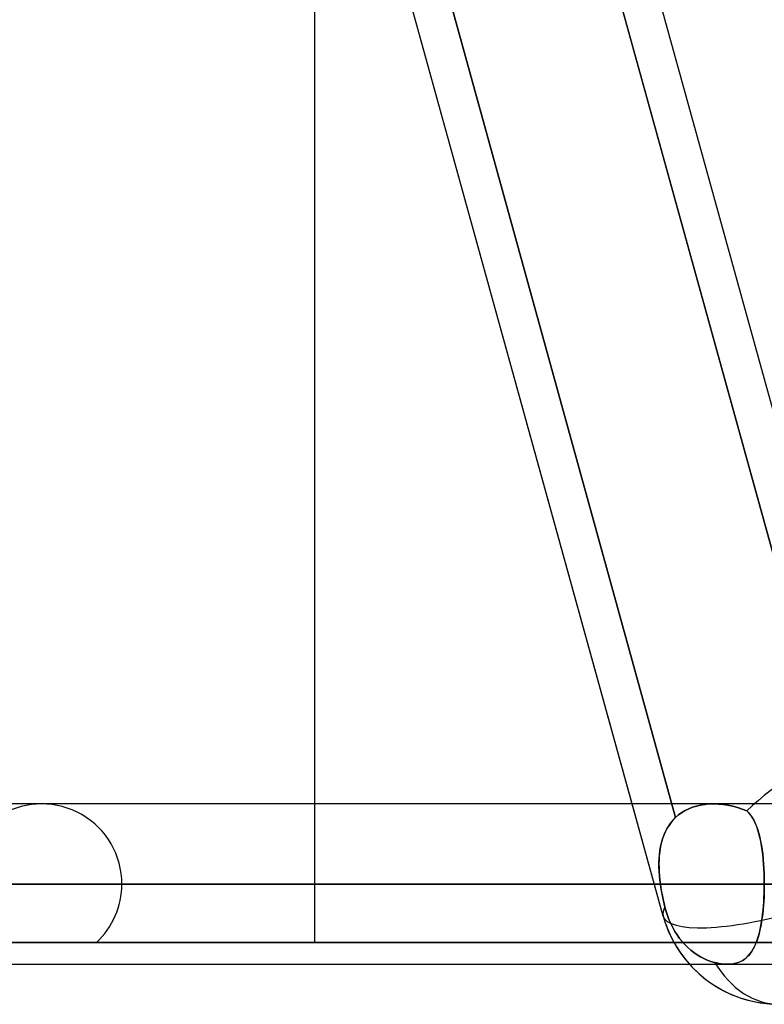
# Model space of a CAD drawing. Header units: millimetres. Extents: x -156 to 156, y -52 to 132.
# Tile 25 of 79: x -33.34 to -28.69, y 24.1 to 30.24. Entities that reach past the tile are written whole.
import ezdxf

# ---------------------------------------------------------------- set-up
doc = ezdxf.new("R2010")
doc.units = ezdxf.units.MM
doc.layers.add('MAIN-1', color=7, linetype='Continuous')

msp = doc.modelspace()

# ---------------------------------------------------------------- linework, layer by layer
at = {"layer": 'MAIN-1'}
for p, q in [((-27.976, 25.3988), (-38.4861, 63.4497)), ((-29.3254, 24.6503), (-39.8356, 62.7012)), ((-29.5187, 25.35), (-32.778, 37.15)), ((-29.2474, 25.2648), (-32.5324, 37.1578)), ((-32.5324, 37.1578), (-29.2474, 25.2648)), ((-28.1978, 25.3051), (-31.4767, 37.176)), ((-31.4696, 37.15), (-28.2102, 25.35)), ((-27.976, 25.3988), (-31.2218, 37.15)), ((-31.5, 32.5232), (-31.5, 25.35)), ((75.6323, 25.35), (-75.6323, 25.35)), ((75.6323, 25.35), (-75.6323, 25.35)), ((-29.012, 25.35), (-38.2, 25.35)), ((-29.012, 25.35), (-38.2, 25.35)), ((-25.378, 25.35), (-33.2, 25.35)), ((-25.378, 25.35), (-33.2, 25.35)), ((-31.5, 25.35), (-31.5, 24.485)), ((-29.3254, 24.6503), (-29.5187, 25.35)), ((-29.2092, 25.2952), (-29.188, 25.3081)), ((-29.1879, 25.3082), (-29.209, 25.2954)), ((-29.188, 25.3081), (-29.1654, 25.3194)), ((-29.1655, 25.3193), (-29.1879, 25.3082)), ((-29.1419, 25.3288), (-29.1655, 25.3193)), ((-29.1654, 25.3194), (-29.1418, 25.3288)), ((-29.1172, 25.3365), (-29.1419, 25.3288)), ((-29.1418, 25.3288), (-29.1172, 25.3365)), ((-29.1172, 25.3365), (-29.0918, 25.3425)), ((-29.0916, 25.3425), (-29.1172, 25.3365)), ((-29.0918, 25.3425), (-29.0655, 25.3467)), ((-29.0653, 25.3467), (-29.0916, 25.3425)), ((-29.0655, 25.3467), (-29.0385, 25.3492)), ((-29.0384, 25.3492), (-29.0653, 25.3467)), ((-29.0385, 25.3492), (-29.011, 25.35)), ((-29.011, 25.35), (-29.0384, 25.3492)), ((-29.011, 25.35), (-28.9813, 25.349)), ((-28.9811, 25.349), (-29.011, 25.35)), ((-28.9813, 25.349), (-28.9513, 25.3461)), ((-28.9509, 25.3461), (-28.9811, 25.349)), ((-28.9513, 25.3461), (-28.9213, 25.3415)), ((-28.9206, 25.3413), (-28.9509, 25.3461)), ((-28.9213, 25.3415), (-28.8912, 25.3351)), ((-28.8906, 25.3349), (-28.9206, 25.3413)), ((-28.8912, 25.3351), (-28.8614, 25.327)), ((-28.8609, 25.3268), (-28.8906, 25.3349)), ((-28.8614, 25.327), (-28.832, 25.3173)), ((-28.8318, 25.3172), (-28.8609, 25.3268)), ((-28.832, 25.3173), (-28.8032, 25.3061)), ((-28.8032, 25.3061), (-28.8318, 25.3172)), ((-28.8032, 25.3061), (-28.791, 25.2936)), ((-28.7906, 25.2932), (-28.8032, 25.3061)), ((-29.2774, 25.2314), (-29.263, 25.2487)), ((-29.2623, 25.2495), (-29.276, 25.2332)), ((-29.263, 25.2487), (-29.2474, 25.2648)), ((-29.2474, 25.2648), (-29.2623, 25.2495)), ((-29.2289, 25.2809), (-29.2474, 25.2648)), ((-29.2474, 25.2648), (-29.229, 25.2808)), ((-29.229, 25.2808), (-29.2092, 25.2952)), ((-29.209, 25.2954), (-29.2289, 25.2809)), ((-28.791, 25.2936), (-28.7798, 25.2797)), ((-28.7791, 25.2788), (-28.7906, 25.2932)), ((-28.7798, 25.2797), (-28.7694, 25.2643)), ((-28.7686, 25.263), (-28.7791, 25.2788)), ((-28.7694, 25.2643), (-28.7598, 25.2474)), ((-28.759, 25.2458), (-28.7686, 25.263)), ((-28.7598, 25.2474), (-28.7511, 25.2291)), ((-28.7502, 25.2272), (-28.759, 25.2458)), ((-29.31, 25.1786), (-29.319, 25.1587)), ((-29.3126, 25.1731), (-29.3023, 25.1935)), ((-29.2999, 25.1977), (-29.31, 25.1786)), ((-29.3023, 25.1935), (-29.2905, 25.213)), ((-29.2885, 25.2159), (-29.2999, 25.1977)), ((-29.2905, 25.213), (-29.2774, 25.2314)), ((-29.276, 25.2332), (-29.2885, 25.2159)), ((-28.7511, 25.2291), (-28.743, 25.2094)), ((-28.7422, 25.2072), (-28.7502, 25.2272)), ((-28.743, 25.2094), (-28.7357, 25.1883)), ((-28.7349, 25.186), (-28.7422, 25.2072)), ((-28.7357, 25.1883), (-28.729, 25.1658)), ((-28.7283, 25.1635), (-28.7349, 25.186)), ((-29.3334, 25.1166), (-29.339, 25.0945)), ((-29.336, 25.1069), (-29.3295, 25.1297)), ((-29.3268, 25.138), (-29.3334, 25.1166)), ((-29.3295, 25.1297), (-29.3217, 25.1518)), ((-29.319, 25.1587), (-29.3268, 25.138)), ((-29.3217, 25.1518), (-29.3126, 25.1731)), ((-28.729, 25.1658), (-28.7229, 25.142)), ((-28.7224, 25.1398), (-28.7283, 25.1635)), ((-28.7229, 25.142), (-28.7175, 25.1171)), ((-28.7171, 25.115), (-28.7224, 25.1398)), ((-28.7175, 25.1171), (-28.7127, 25.091)), ((-28.7124, 25.089), (-28.7171, 25.115)), ((-29.3485, 25.0345), (-29.3455, 25.0592)), ((-29.3434, 25.0719), (-29.3469, 25.0488)), ((-29.3455, 25.0592), (-29.3413, 25.0834)), ((-29.339, 25.0945), (-29.3434, 25.0719)), ((-29.3413, 25.0834), (-29.336, 25.1069)), ((-28.7127, 25.091), (-28.7085, 25.0637)), ((-28.7082, 25.0619), (-28.7124, 25.089)), ((-28.7085, 25.0637), (-28.7048, 25.0353)), ((-28.7046, 25.0338), (-28.7082, 25.0619)), ((-29.3514, 24.9835), (-29.3504, 25.0092)), ((-29.3509, 25.0011), (-29.3514, 24.9767)), ((-29.3493, 25.0252), (-29.3509, 25.0011)), ((-29.3504, 25.0092), (-29.3485, 25.0345)), ((-29.3469, 25.0488), (-29.3493, 25.0252)), ((-28.7048, 25.0353), (-28.7017, 25.006)), ((-28.7016, 25.0046), (-28.7046, 25.0338)), ((-28.7017, 25.006), (-28.6992, 24.9758)), ((-28.6991, 24.9747), (-28.7016, 25.0046)), ((-29.3513, 24.9574), (-29.3514, 24.9835)), ((-29.3514, 24.9767), (-29.3512, 24.9519)), ((-29.3503, 24.931), (-29.3513, 24.9574)), ((-29.3512, 24.9519), (-29.3501, 24.9268)), ((-29.3485, 24.9042), (-29.3503, 24.931)), ((-28.6992, 24.9758), (-28.6972, 24.9451)), ((-28.6972, 24.9441), (-28.6991, 24.9747)), ((-28.6972, 24.9451), (-28.6958, 24.9138)), ((-28.6958, 24.9131), (-28.6972, 24.9441)), ((-29.3501, 24.9268), (-29.3483, 24.9014)), ((-29.3459, 24.8772), (-29.3485, 24.9042)), ((-29.3483, 24.9014), (-29.3457, 24.8758)), ((-29.3425, 24.85), (-29.3459, 24.8772)), ((-29.3457, 24.8758), (-29.3425, 24.85)), ((-28.6958, 24.9138), (-28.695, 24.8821)), ((-28.695, 24.8817), (-28.6958, 24.9131)), ((-28.695, 24.8821), (-28.6947, 24.85)), ((-28.6947, 24.85), (-28.695, 24.8817)), ((-76.1016, 24.85), (76.1016, 24.85)), ((76.1016, 24.85), (-76.1016, 24.85)), ((-27.6975, 24.85), (-75.4408, 24.85)), ((-75.4408, 24.85), (75.4408, 24.85)), ((-38.7, 24.85), (-29.3425, 24.85)), ((-29.3425, 24.85), (-38.7, 24.85)), ((-28.6947, 24.85), (-37.7, 24.85)), ((-37.7, 24.85), (-28.6947, 24.85)), ((-33.7, 24.85), (-25.8562, 24.85)), ((-25.8562, 24.85), (-33.7, 24.85)), ((-25.1462, 24.85), (-32.7, 24.85)), ((-32.7, 24.85), (-25.1462, 24.85)), ((-29.3425, 24.85), (-29.3389, 24.8257)), ((-29.3394, 24.8292), (-29.3425, 24.85)), ((-29.336, 24.8085), (-29.3394, 24.8292)), ((-29.3389, 24.8257), (-29.3348, 24.8014)), ((-29.3323, 24.7877), (-29.336, 24.8085)), ((-28.6956, 24.7944), (-28.6949, 24.822)), ((-28.6949, 24.8226), (-28.6955, 24.7955)), ((-28.6949, 24.822), (-28.6947, 24.85)), ((-28.6947, 24.85), (-28.6949, 24.8226)), ((-25.8562, 24.85), (-28.6947, 24.85)), ((-29.3348, 24.8014), (-29.3302, 24.7771)), ((-29.3282, 24.7669), (-29.3323, 24.7877)), ((-29.3302, 24.7771), (-29.3252, 24.7529)), ((-29.3238, 24.7462), (-29.3282, 24.7669)), ((-29.3252, 24.7529), (-29.3198, 24.7289)), ((-29.3191, 24.7256), (-29.3238, 24.7462)), ((-28.6981, 24.74), (-28.6966, 24.767)), ((-28.6965, 24.7686), (-28.698, 24.7421)), ((-28.6966, 24.767), (-28.6956, 24.7944)), ((-28.6955, 24.7955), (-28.6965, 24.7686)), ((-29.3198, 24.7289), (-29.3141, 24.7052)), ((-29.3141, 24.7052), (-29.3191, 24.7256)), ((-29.3141, 24.7052), (-29.3068, 24.6786)), ((-29.3068, 24.6786), (-29.3141, 24.7052)), ((-28.7051, 24.662), (-28.7024, 24.6874)), ((-28.7021, 24.6902), (-28.7048, 24.6652)), ((-28.7024, 24.6874), (-28.7, 24.7135)), ((-28.6998, 24.7159), (-28.7021, 24.6902)), ((-28.7, 24.7135), (-28.6981, 24.74)), ((-28.698, 24.7421), (-28.6998, 24.7159)), ((-29.3068, 24.6786), (-29.2986, 24.6534)), ((-29.2986, 24.6534), (-29.3068, 24.6786)), ((-29.2986, 24.6534), (-29.2891, 24.6285)), ((-29.2891, 24.6285), (-29.2986, 24.6534)), ((-29.2891, 24.6285), (-29.2781, 24.6034)), ((-29.2781, 24.6034), (-29.2891, 24.6285)), ((-28.712, 24.6135), (-28.7083, 24.6373)), ((-28.7078, 24.6409), (-28.7113, 24.6174)), ((-28.7083, 24.6373), (-28.7051, 24.662)), ((-28.7048, 24.6652), (-28.7078, 24.6409)), ((-29.2781, 24.6034), (-29.2658, 24.5787)), ((-29.2658, 24.5787), (-29.2781, 24.6034)), ((-29.2658, 24.5787), (-29.2523, 24.5548)), ((-29.2523, 24.5548), (-29.2658, 24.5787)), ((-28.7255, 24.5472), (-28.7206, 24.5684)), ((-28.7196, 24.5728), (-28.7244, 24.5517)), ((-28.7206, 24.5684), (-28.716, 24.5905)), ((-28.7153, 24.5946), (-28.7196, 24.5728)), ((-28.716, 24.5905), (-28.712, 24.6135)), ((-28.7113, 24.6174), (-28.7153, 24.5946)), ((-29.2523, 24.5548), (-29.2378, 24.5322)), ((-29.2378, 24.5322), (-29.2523, 24.5548)), ((-29.2378, 24.5322), (-29.2226, 24.5111)), ((-29.2226, 24.5111), (-29.2378, 24.5322)), ((-29.2226, 24.5111), (-29.2071, 24.4918)), ((-29.2071, 24.4918), (-29.2226, 24.5111)), ((-28.7435, 24.4895), (-28.737, 24.5077)), ((-28.7355, 24.5124), (-28.7417, 24.494)), ((-28.737, 24.5077), (-28.731, 24.527)), ((-28.7297, 24.5316), (-28.7355, 24.5124)), ((-28.731, 24.527), (-28.7255, 24.5472)), ((-28.7244, 24.5517), (-28.7297, 24.5316)), ((-36, 24.485), (-27.4271, 24.485)), ((-27.4271, 24.485), (-36, 24.485)), ((-33.5417, 24.485), (-25.6827, 24.485)), ((-25.6827, 24.485), (-33.5417, 24.485)), ((-32.8583, 24.485), (-25.1976, 24.485)), ((-26.5586, 24.485), (-32.8583, 24.485)), ((-24.2332, 24.485), (-31.5, 24.485)), ((-31.5, 24.485), (-24.2332, 24.485)), ((-29.2071, 24.4918), (-29.1904, 24.4732)), ((-29.1904, 24.4732), (-29.2071, 24.4918)), ((-29.1904, 24.4732), (-29.1723, 24.4552)), ((-29.1723, 24.4552), (-29.1904, 24.4732)), ((-29.1723, 24.4552), (-29.1531, 24.4381)), ((-29.1531, 24.4381), (-29.1723, 24.4552)), ((-29.1531, 24.4381), (-29.1331, 24.4224)), ((-29.1331, 24.4224), (-29.1531, 24.4381)), ((-28.7749, 24.4272), (-28.7661, 24.4411)), ((-28.764, 24.445), (-28.7726, 24.4307)), ((-28.7661, 24.4411), (-28.758, 24.4562)), ((-28.756, 24.4603), (-28.764, 24.445)), ((-28.758, 24.4562), (-28.7505, 24.4723)), ((-28.7486, 24.4767), (-28.756, 24.4603)), ((-28.7505, 24.4723), (-28.7435, 24.4895)), ((-28.7417, 24.494), (-28.7486, 24.4767)), ((-29.1331, 24.4224), (-29.1125, 24.4083)), ((-29.1125, 24.4083), (-29.1331, 24.4224)), ((-29.1125, 24.4083), (-29.0919, 24.396)), ((-29.0919, 24.396), (-29.1125, 24.4083)), ((-29.0919, 24.396), (-29.0714, 24.3853)), ((-29.0714, 24.3853), (-29.0919, 24.396)), ((-29.0714, 24.3853), (-29.0501, 24.3759)), ((-29.0501, 24.3759), (-29.0714, 24.3853)), ((-29.0501, 24.3759), (-29.0277, 24.3677)), ((-29.0277, 24.3677), (-29.0501, 24.3759)), ((-28.8293, 24.3742), (-28.8167, 24.3826)), ((-28.8146, 24.3842), (-28.8273, 24.3754)), ((-28.8167, 24.3826), (-28.8051, 24.3921)), ((-28.8029, 24.3942), (-28.8146, 24.3842)), ((-28.8051, 24.3921), (-28.7943, 24.4027)), ((-28.792, 24.4053), (-28.8029, 24.3942)), ((-28.7943, 24.4027), (-28.7843, 24.4144)), ((-28.7819, 24.4174), (-28.792, 24.4053)), ((-28.7843, 24.4144), (-28.7749, 24.4272)), ((-28.7726, 24.4307), (-28.7819, 24.4174)), ((-75.6323, 24.35), (75.6323, 24.35)), ((-75.6323, 24.35), (75.6323, 24.35)), ((-38.2, 24.35), (-28.9247, 24.35)), ((-38.2, 24.35), (-28.9247, 24.35)), ((-29.0277, 24.3677), (-29.0045, 24.3609)), ((-29.0045, 24.3609), (-29.0277, 24.3677)), ((-29.0045, 24.3609), (-28.9905, 24.3576)), ((-28.9905, 24.3576), (-29.0045, 24.3609)), ((-28.9905, 24.3576), (-28.9767, 24.3548)), ((-28.9767, 24.3548), (-28.9905, 24.3576)), ((-28.9767, 24.3548), (-28.9631, 24.3527)), ((-28.9631, 24.3527), (-28.9767, 24.3548)), ((-28.9631, 24.3527), (-28.9499, 24.3512)), ((-28.9499, 24.3512), (-28.9631, 24.3527)), ((-28.9499, 24.3512), (-28.9372, 24.3503)), ((-28.9371, 24.3503), (-28.9499, 24.3512)), ((-28.9372, 24.3503), (-28.9247, 24.35)), ((-28.9247, 24.35), (-28.9371, 24.3503)), ((-28.9247, 24.35), (-28.9065, 24.3507)), ((-28.906, 24.3507), (-28.9247, 24.35)), ((-28.9065, 24.3507), (-28.8892, 24.3527)), ((-28.8883, 24.3529), (-28.906, 24.3507)), ((-28.8892, 24.3527), (-28.8727, 24.3562)), ((-28.8715, 24.3565), (-28.8883, 24.3529)), ((-28.8727, 24.3562), (-28.8572, 24.3609)), ((-28.8557, 24.3615), (-28.8715, 24.3565)), ((-28.8572, 24.3609), (-28.8427, 24.367)), ((-28.841, 24.3678), (-28.8557, 24.3615)), ((-28.8427, 24.367), (-28.8293, 24.3742)), ((-28.8273, 24.3754), (-28.841, 24.3678))]:
    msp.add_line(p, q, dxfattribs=at)
for centre, radius, start, end in [((-33.2, 24.85), 0.5, 0, 180.00002), ((-33.2, 24.85), 0.5, 313.11366, 0), ((-28.6025, 24.85), 0.75, 195.44062, 270.00008), ((-28.6025, 24.85), 0.75, 195.44062, 221.80991), ((-28.6025, 24.85), 0.75, 221.80991, 270.00008)]:
    msp.add_arc(centre, radius, start, end, dxfattribs=at)
for major_axis, ratio, start_param, end_param in [((-0.5313, -0.6979), 0.517035, -2.766437, -1.849578), ((-0.5313, -0.6979), 0.517035, -2.766437, -1.849578), ((-0.7229, -0.1997), 0.257281, -0.261399, -0.003165), ((-0.7229, -0.1997), 0.257281, -0.261399, -0.003165), ((-0.7229, -0.1997), 0.257281, -0.003165, 0), ((-0.7229, -0.1997), 0.257281, -0.003165, 0), ((-0.7229, -0.1997), 0.257281, 0, 1.649397), ((-0.7229, -0.1997), 0.257281, 0, 1.649397), ((0, 0.75), 0.707107, 2.281187, 3.141593), ((0, 0.75), 0.707107, 2.281187, 3.141593)]:
    msp.add_ellipse((-28.6025, 24.85), major_axis=major_axis, ratio=ratio, start_param=start_param, end_param=end_param, dxfattribs=at)

doc.saveas('drawing.dxf')
